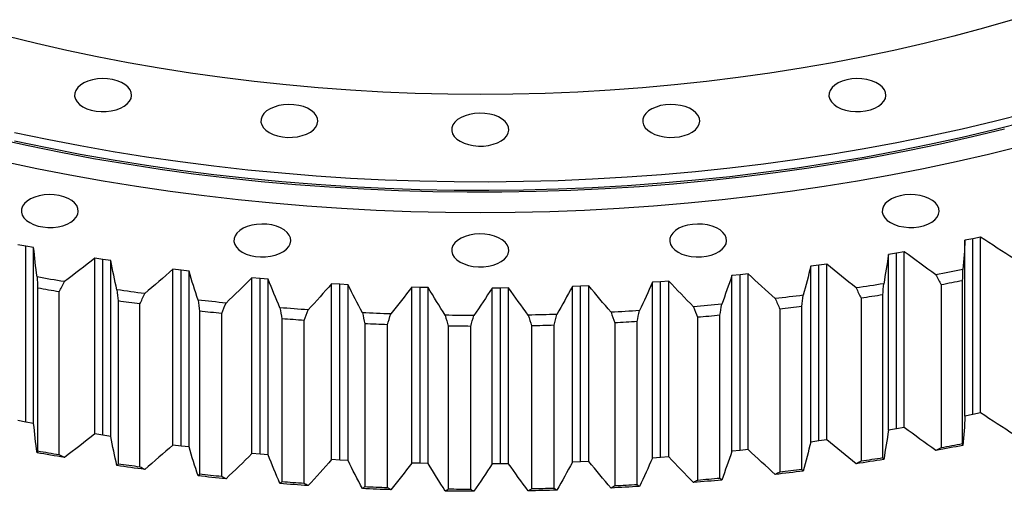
# Model space of a CAD drawing. Header units: millimetres. Extents: x -112 to 5684, y 5243 to 9647.
# Tile 9 of 12: x 3559 to 3939, y 6958 to 7140. Entities that reach past the tile are written whole.
import ezdxf

# ---------------------------------------------------------------- set-up
doc = ezdxf.new("R2010")
doc.units = ezdxf.units.MM
doc.header["$LTSCALE"] = 20

msp = doc.modelspace()

# ---------------------------------------------------------------- linework, layer by layer
at = {"color": 7, "linetype": 'Continuous', "lineweight": 25}
for p, q in [((3930.16, 7055.91), (3927.17, 7055.27)), ((3930.16, 6988.13), (3930.16, 7055.91)), ((3561.76, 7052.36), (3558.74, 7052.95)), ((3564.79, 7051.81), (3561.76, 7052.36)), ((3561.76, 6984.59), (3561.76, 7052.36)), ((3927.17, 7055.27), (3924.17, 7054.67)), ((3924.17, 6986.89), (3924.17, 7054.67)), ((3927.17, 6987.5), (3927.17, 7055.27)), ((3564.79, 6984.03), (3564.79, 7051.81)), ((3897.7, 7049.69), (3894.64, 7049.18)), ((3894.64, 6981.41), (3894.64, 7049.18)), ((3900.74, 7050.23), (3897.7, 7049.69)), ((3897.7, 6981.92), (3897.7, 7049.69)), ((3900.74, 6982.46), (3900.74, 7050.23)), ((3591.48, 7047.25), (3588.42, 7047.75)), ((3588.42, 6979.97), (3588.42, 7047.75)), ((3594.56, 7046.8), (3591.48, 7047.25)), ((3591.48, 6979.48), (3591.48, 7047.25)), ((3594.56, 6979.02), (3594.56, 7046.8)), ((3867.75, 7045.06), (3864.65, 7044.65)), ((3864.65, 6976.87), (3864.65, 7044.65)), ((3870.84, 7045.5), (3867.75, 7045.06)), ((3867.75, 6977.28), (3867.75, 7045.06)), ((3870.84, 6977.73), (3870.84, 7045.5)), ((3621.65, 7043.1), (3618.54, 7043.49)), ((3618.54, 6975.72), (3618.54, 7043.49)), ((3624.77, 7042.74), (3621.65, 7043.1)), ((3621.65, 6975.32), (3621.65, 7043.1)), ((3624.77, 6974.97), (3624.77, 7042.74)), ((3837.4, 7041.38), (3834.26, 7041.07)), ((3834.26, 6973.3), (3834.26, 7041.07)), ((3840.52, 7041.73), (3837.4, 7041.38)), ((3837.4, 6973.61), (3837.4, 7041.38)), ((3840.52, 6973.95), (3840.52, 7041.73)), ((3652.16, 7039.91), (3649.02, 7040.2)), ((3649.02, 6972.43), (3649.02, 7040.2)), ((3655.31, 7039.65), (3652.16, 7039.91)), ((3652.16, 6972.13), (3652.16, 7039.91)), ((3655.31, 6971.88), (3655.31, 7039.65)), ((3682.94, 7037.69), (3679.77, 7037.89)), ((3679.77, 6970.12), (3679.77, 7037.89)), ((3686.11, 7037.53), (3682.94, 7037.69)), ((3682.94, 6969.92), (3682.94, 7037.69)), ((3686.11, 6969.76), (3686.11, 7037.53)), ((3775.87, 7036.95), (3772.69, 7036.85)), ((3772.69, 6969.07), (3772.69, 7036.85)), ((3779.04, 7037.1), (3775.87, 7036.95)), ((3775.87, 6969.18), (3775.87, 7036.95)), ((3779.04, 6969.33), (3779.04, 7037.1)), ((3806.74, 7038.68), (3803.58, 7038.47)), ((3803.58, 6970.7), (3803.58, 7038.47)), ((3809.89, 7038.92), (3806.74, 7038.68)), ((3806.74, 6970.91), (3806.74, 7038.68)), ((3809.89, 6971.15), (3809.89, 7038.92)), ((3914.99, 7037.48), (3914.99, 6974.61)), ((3923.25, 6976.17), (3923.25, 7039.05)), ((3566.33, 7036.21), (3566.33, 6973.33)), ((3574.66, 6971.9), (3574.66, 7034.77)), ((3713.88, 7036.46), (3710.7, 7036.56)), ((3710.7, 6968.78), (3710.7, 7036.56)), ((3717.06, 7036.4), (3713.88, 7036.46)), ((3713.88, 6968.69), (3713.88, 7036.46)), ((3717.06, 6968.63), (3717.06, 7036.4)), ((3744.88, 7036.21), (3741.7, 7036.21)), ((3741.7, 6968.43), (3741.7, 7036.21)), ((3748.07, 7036.26), (3744.88, 7036.21)), ((3744.88, 6968.44), (3744.88, 7036.21)), ((3748.07, 6968.48), (3748.07, 7036.26)), ((3892.48, 6970.74), (3892.48, 7033.61)), ((3597.36, 7031.26), (3597.36, 6968.39)), ((3605.81, 6967.23), (3605.81, 7030.1)), ((3861.23, 6966.29), (3861.23, 7029.16)), ((3884.08, 7032.31), (3884.08, 6969.44)), ((3628.81, 7027.32), (3628.81, 6964.44)), ((3637.36, 6963.55), (3637.36, 7026.42)), ((3829.6, 6962.85), (3829.6, 7025.72)), ((3852.72, 7028.14), (3852.72, 6965.26)), ((3660.58, 7024.37), (3660.58, 6961.5)), ((3669.21, 6960.88), (3669.21, 7023.75)), ((3692.59, 7022.45), (3692.59, 6959.57)), ((3701.27, 6959.23), (3701.27, 7022.1)), ((3724.74, 7021.54), (3724.74, 6958.67)), ((3756.92, 7021.66), (3756.92, 6958.79)), ((3765.61, 6958.99), (3765.61, 7021.87)), ((3789.04, 7022.8), (3789.04, 6959.93)), ((3797.7, 6960.41), (3797.7, 7023.28)), ((3821.01, 7024.96), (3821.01, 6962.09)), ((3733.43, 6958.6), (3733.43, 7021.47)), ((3927.17, 6987.5), (3924.17, 6986.89)), ((3930.16, 6988.13), (3927.17, 6987.5)), ((3561.76, 6984.59), (3558.74, 6985.18)), ((3564.79, 6984.03), (3561.76, 6984.59)), ((3591.48, 6979.48), (3588.42, 6979.97)), ((3897.7, 6981.92), (3894.64, 6981.41)), ((3900.74, 6982.46), (3897.7, 6981.92)), ((3594.56, 6979.02), (3591.48, 6979.48)), ((3867.75, 6977.28), (3864.65, 6976.87)), ((3870.84, 6977.73), (3867.75, 6977.28)), ((3621.65, 6975.32), (3618.54, 6975.72)), ((3624.77, 6974.97), (3621.65, 6975.32)), ((3652.16, 6972.13), (3649.02, 6972.43)), ((3655.31, 6971.88), (3652.16, 6972.13)), ((3837.4, 6973.61), (3834.26, 6973.3)), ((3840.52, 6973.95), (3837.4, 6973.61)), ((3682.94, 6969.92), (3679.77, 6970.12)), ((3686.11, 6969.76), (3682.94, 6969.92)), ((3713.88, 6968.69), (3710.7, 6968.78)), ((3717.06, 6968.63), (3713.88, 6968.69)), ((3744.88, 6968.44), (3741.7, 6968.43)), ((3748.07, 6968.48), (3744.88, 6968.44)), ((3775.87, 6969.18), (3772.69, 6969.07)), ((3779.04, 6969.33), (3775.87, 6969.18)), ((3806.74, 6970.91), (3803.58, 6970.7)), ((3809.89, 6971.15), (3806.74, 6970.91))]:
    msp.add_line(p, q, dxfattribs=at)
at = {"color": 7, "linetype": 'Continuous', "lineweight": 25, "flags": 128}
for points in [[(3942.53, 7139.7), (3931.29, 7136.46), (3919.91, 7133.41), (3908.38, 7130.55), (3896.72, 7127.87), (3884.93, 7125.38), (3873.03, 7123.08), (3861.01, 7120.98), (3848.91, 7119.07), (3836.71, 7117.36), (3824.43, 7115.84), (3812.09, 7114.53), (3799.69, 7113.42), (3787.24, 7112.5), (3774.74, 7111.79), (3762.22, 7111.29), (3749.68, 7110.98), (3737.13, 7110.88), (3724.58, 7110.98), (3712.04, 7111.29), (3699.52, 7111.79), (3687.03, 7112.5), (3674.57, 7113.42), (3662.17, 7114.53), (3649.83, 7115.84), (3637.55, 7117.36), (3625.36, 7119.07), (3613.25, 7120.98), (3601.24, 7123.08), (3589.33, 7125.38), (3577.54, 7127.87), (3565.88, 7130.55), (3554.35, 7133.41)], [(3583.81, 7106.13), (3585.32, 7105.4), (3587.03, 7104.84), (3588.9, 7104.46), (3590.84, 7104.29), (3592.82, 7104.31), (3594.75, 7104.54), (3596.58, 7104.96), (3598.25, 7105.57), (3599.7, 7106.34), (3600.9, 7107.24), (3601.79, 7108.26), (3602.36, 7109.35), (3602.58, 7110.48), (3602.45, 7111.62), (3601.97, 7112.72), (3601.15, 7113.76), (3600.03, 7114.69), (3598.63, 7115.5), (3597.01, 7116.15), (3595.22, 7116.62), (3593.3, 7116.89), (3591.34, 7116.97), (3589.38, 7116.84), (3587.49, 7116.52), (3585.73, 7116), (3584.16, 7115.31), (3582.83, 7114.47), (3581.78, 7113.5), (3581.05, 7112.45), (3580.65, 7111.33), (3580.61, 7110.19), (3580.92, 7109.07), (3581.57, 7108), (3582.54, 7107.01), (3583.81, 7106.13)], [(3874.9, 7106.13), (3876.41, 7105.4), (3878.13, 7104.84), (3879.99, 7104.46), (3881.94, 7104.29), (3883.91, 7104.31), (3885.84, 7104.54), (3887.67, 7104.96), (3889.34, 7105.57), (3890.8, 7106.34), (3891.99, 7107.24), (3892.89, 7108.26), (3893.45, 7109.35), (3893.68, 7110.48), (3893.54, 7111.62), (3893.06, 7112.72), (3892.25, 7113.76), (3891.12, 7114.69), (3889.73, 7115.5), (3888.11, 7116.15), (3886.31, 7116.62), (3884.4, 7116.89), (3882.43, 7116.97), (3880.47, 7116.84), (3878.58, 7116.52), (3876.83, 7116), (3875.26, 7115.31), (3873.93, 7114.47), (3872.88, 7113.5), (3872.14, 7112.45), (3871.75, 7111.33), (3871.7, 7110.19), (3872.01, 7109.07), (3872.66, 7108), (3873.64, 7107.01), (3874.9, 7106.13)], [(3655.67, 7096.17), (3657.19, 7095.44), (3658.9, 7094.88), (3660.76, 7094.5), (3662.71, 7094.33), (3664.68, 7094.35), (3666.61, 7094.58), (3668.44, 7095), (3670.11, 7095.61), (3671.57, 7096.38), (3672.76, 7097.28), (3673.66, 7098.3), (3674.23, 7099.39), (3674.45, 7100.52), (3674.31, 7101.66), (3673.83, 7102.76), (3673.02, 7103.8), (3671.89, 7104.73), (3670.5, 7105.54), (3668.88, 7106.18), (3667.08, 7106.66), (3665.17, 7106.93), (3663.2, 7107.01), (3661.24, 7106.88), (3659.36, 7106.56), (3657.6, 7106.04), (3656.03, 7105.35), (3654.7, 7104.51), (3653.65, 7103.54), (3652.92, 7102.49), (3652.52, 7101.37), (3652.48, 7100.23), (3652.78, 7099.11), (3653.44, 7098.04), (3654.41, 7097.05), (3655.67, 7096.17)], [(3803.03, 7096.17), (3804.55, 7095.44), (3806.26, 7094.88), (3808.12, 7094.5), (3810.07, 7094.33), (3812.04, 7094.35), (3813.98, 7094.58), (3815.81, 7095), (3817.48, 7095.61), (3818.93, 7096.38), (3820.13, 7097.28), (3821.02, 7098.3), (3821.59, 7099.39), (3821.81, 7100.52), (3821.68, 7101.66), (3821.19, 7102.76), (3820.38, 7103.8), (3819.26, 7104.73), (3817.86, 7105.54), (3816.24, 7106.18), (3814.44, 7106.66), (3812.53, 7106.93), (3810.56, 7107.01), (3808.61, 7106.88), (3806.72, 7106.56), (3804.96, 7106.04), (3803.39, 7105.35), (3802.06, 7104.51), (3801.01, 7103.54), (3800.28, 7102.49), (3799.88, 7101.37), (3799.84, 7100.23), (3800.14, 7099.11), (3800.8, 7098.04), (3801.77, 7097.05), (3803.03, 7096.17)], [(3947.61, 7103.58), (3935.39, 7100.46), (3923.03, 7097.54), (3910.54, 7094.8), (3897.93, 7092.25), (3885.21, 7089.9), (3872.39, 7087.74), (3859.47, 7085.78), (3846.47, 7084.01), (3833.39, 7082.44), (3820.24, 7081.08), (3807.04, 7079.91), (3793.78, 7078.95), (3780.49, 7078.18), (3767.17, 7077.62), (3753.83, 7077.27), (3740.47, 7077.12), (3727.11, 7077.17), (3713.76, 7077.42), (3700.43, 7077.88), (3687.12, 7078.54), (3673.84, 7079.4), (3660.61, 7080.47), (3647.44, 7081.73), (3634.32, 7083.2), (3621.28, 7084.87), (3608.32, 7086.73), (3595.45, 7088.79), (3582.68, 7091.05), (3570.01, 7093.5), (3557.46, 7096.14)], [(3729.35, 7092.82), (3730.87, 7092.09), (3732.58, 7091.53), (3734.44, 7091.16), (3736.39, 7090.98), (3738.36, 7091), (3740.29, 7091.23), (3742.12, 7091.66), (3743.79, 7092.26), (3745.25, 7093.03), (3746.44, 7093.94), (3747.34, 7094.95), (3747.91, 7096.04), (3748.13, 7097.17), (3748, 7098.31), (3747.51, 7099.41), (3746.7, 7100.45), (3745.58, 7101.38), (3744.18, 7102.19), (3742.56, 7102.84), (3740.76, 7103.31), (3738.85, 7103.59), (3736.88, 7103.66), (3734.92, 7103.54), (3733.04, 7103.21), (3731.28, 7102.69), (3729.71, 7102), (3728.38, 7101.16), (3727.33, 7100.2), (3726.6, 7099.14), (3726.2, 7098.03), (3726.16, 7096.89), (3726.46, 7095.76), (3727.12, 7094.69), (3728.09, 7093.7), (3729.35, 7092.82)], [(3947.61, 7100.31), (3935.39, 7097.2), (3923.03, 7094.27), (3910.54, 7091.53), (3897.93, 7088.99), (3885.21, 7086.63), (3872.39, 7084.47), (3859.47, 7082.51), (3846.47, 7080.74), (3833.39, 7079.18), (3820.24, 7077.81), (3807.04, 7076.64), (3793.78, 7075.68), (3780.49, 7074.92), (3767.17, 7074.36), (3753.83, 7074), (3740.47, 7073.85), (3727.11, 7073.9), (3713.76, 7074.15), (3700.43, 7074.61), (3687.12, 7075.27), (3673.84, 7076.14), (3660.61, 7077.2), (3647.44, 7078.47), (3634.32, 7079.94), (3621.28, 7081.6), (3608.32, 7083.47), (3595.45, 7085.53), (3582.68, 7087.78), (3570.01, 7090.24), (3557.46, 7092.88)], [(3939.39, 7097.47), (3927.11, 7094.49), (3914.7, 7091.7), (3902.17, 7089.1), (3889.53, 7086.7), (3876.78, 7084.48), (3863.93, 7082.46), (3851, 7080.63), (3837.98, 7079), (3824.9, 7077.57), (3811.76, 7076.34), (3798.56, 7075.3), (3785.33, 7074.47), (3772.06, 7073.84), (3758.76, 7073.41), (3745.45, 7073.19), (3732.14, 7073.16), (3718.83, 7073.34), (3705.53, 7073.72), (3692.25, 7074.3), (3679, 7075.08), (3665.8, 7076.06), (3652.64, 7077.24), (3639.54, 7078.62), (3626.51, 7080.2), (3613.56, 7081.98), (3600.69, 7083.96), (3587.91, 7086.12), (3575.24, 7088.48), (3562.68, 7091.04), (3550.24, 7093.78)], [(3945.58, 7090.85), (3933.26, 7087.79), (3920.79, 7084.92), (3908.21, 7082.24), (3895.5, 7079.75), (3882.69, 7077.46), (3869.78, 7075.35), (3856.77, 7073.45), (3843.69, 7071.74), (3830.53, 7070.23), (3817.3, 7068.92), (3804.03, 7067.8), (3790.7, 7066.89), (3777.34, 7066.18), (3763.95, 7065.68), (3750.55, 7065.37), (3737.13, 7065.27), (3723.72, 7065.37), (3710.31, 7065.68), (3696.92, 7066.18), (3683.56, 7066.89), (3670.24, 7067.8), (3656.96, 7068.92), (3643.74, 7070.23), (3630.58, 7071.74), (3617.49, 7073.45), (3604.49, 7075.35), (3591.57, 7077.46), (3578.76, 7079.75), (3566.05, 7082.24), (3553.47, 7084.92)], [(3563.26, 7061.46), (3564.77, 7060.73), (3566.49, 7060.16), (3568.35, 7059.79), (3570.29, 7059.61), (3572.27, 7059.64), (3574.2, 7059.86), (3576.03, 7060.29), (3577.7, 7060.89), (3579.15, 7061.66), (3580.35, 7062.57), (3581.24, 7063.58), (3581.81, 7064.67), (3582.03, 7065.8), (3581.9, 7066.94), (3581.42, 7068.04), (3580.6, 7069.08), (3579.48, 7070.02), (3578.08, 7070.82), (3576.46, 7071.47), (3574.67, 7071.94), (3572.76, 7072.22), (3570.79, 7072.29), (3568.83, 7072.17), (3566.94, 7071.84), (3565.18, 7071.32), (3563.61, 7070.63), (3562.28, 7069.79), (3561.23, 7068.83), (3560.5, 7067.77), (3560.1, 7066.66), (3560.06, 7065.52), (3560.37, 7064.39), (3561.02, 7063.32), (3561.99, 7062.33), (3563.26, 7061.46)], [(3895.45, 7061.46), (3896.96, 7060.73), (3898.68, 7060.16), (3900.54, 7059.79), (3902.49, 7059.61), (3904.46, 7059.64), (3906.39, 7059.86), (3908.22, 7060.29), (3909.89, 7060.89), (3911.35, 7061.66), (3912.54, 7062.57), (3913.44, 7063.58), (3914, 7064.67), (3914.22, 7065.8), (3914.09, 7066.94), (3913.61, 7068.04), (3912.79, 7069.08), (3911.67, 7070.02), (3910.28, 7070.82), (3908.66, 7071.47), (3906.86, 7071.94), (3904.95, 7072.22), (3902.98, 7072.29), (3901.02, 7072.17), (3899.13, 7071.84), (3897.38, 7071.32), (3895.81, 7070.63), (3894.48, 7069.79), (3893.43, 7068.83), (3892.69, 7067.77), (3892.3, 7066.66), (3892.25, 7065.52), (3892.56, 7064.39), (3893.21, 7063.32), (3894.19, 7062.33), (3895.45, 7061.46)], [(3645.27, 7050.09), (3646.78, 7049.36), (3648.5, 7048.8), (3650.36, 7048.42), (3652.31, 7048.24), (3654.28, 7048.27), (3656.21, 7048.5), (3658.04, 7048.92), (3659.71, 7049.53), (3661.17, 7050.3), (3662.36, 7051.2), (3663.26, 7052.22), (3663.82, 7053.31), (3664.04, 7054.44), (3663.91, 7055.57), (3663.43, 7056.68), (3662.61, 7057.71), (3661.49, 7058.65), (3660.1, 7059.45), (3658.48, 7060.1), (3656.68, 7060.57), (3654.77, 7060.85), (3652.8, 7060.93), (3650.84, 7060.8), (3648.95, 7060.47), (3647.2, 7059.96), (3645.63, 7059.27), (3644.3, 7058.43), (3643.25, 7057.46), (3642.51, 7056.41), (3642.12, 7055.29), (3642.07, 7054.15), (3642.38, 7053.03), (3643.03, 7051.95), (3644.01, 7050.96), (3645.27, 7050.09)], [(3813.44, 7050.09), (3814.95, 7049.36), (3816.67, 7048.8), (3818.53, 7048.42), (3820.47, 7048.24), (3822.45, 7048.27), (3824.38, 7048.5), (3826.21, 7048.92), (3827.88, 7049.53), (3829.33, 7050.3), (3830.53, 7051.2), (3831.42, 7052.22), (3831.99, 7053.31), (3832.21, 7054.44), (3832.08, 7055.57), (3831.6, 7056.68), (3830.78, 7057.71), (3829.66, 7058.65), (3828.26, 7059.45), (3826.64, 7060.1), (3824.85, 7060.57), (3822.94, 7060.85), (3820.97, 7060.93), (3819.01, 7060.8), (3817.12, 7060.47), (3815.36, 7059.96), (3813.79, 7059.27), (3812.46, 7058.43), (3811.41, 7057.46), (3810.68, 7056.41), (3810.28, 7055.29), (3810.24, 7054.15), (3810.55, 7053.03), (3811.2, 7051.95), (3812.17, 7050.96), (3813.44, 7050.09)], [(3729.35, 7046.27), (3730.87, 7045.54), (3732.58, 7044.98), (3734.44, 7044.6), (3736.39, 7044.42), (3738.36, 7044.45), (3740.29, 7044.68), (3742.12, 7045.1), (3743.79, 7045.71), (3745.25, 7046.47), (3746.44, 7047.38), (3747.34, 7048.39), (3747.91, 7049.49), (3748.13, 7050.62), (3748, 7051.75), (3747.51, 7052.86), (3746.7, 7053.89), (3745.58, 7054.83), (3744.18, 7055.63), (3742.56, 7056.28), (3740.76, 7056.75), (3738.85, 7057.03), (3736.88, 7057.11), (3734.92, 7056.98), (3733.04, 7056.65), (3731.28, 7056.14), (3729.71, 7055.45), (3728.38, 7054.61), (3727.33, 7053.64), (3726.6, 7052.59), (3726.2, 7051.47), (3726.16, 7050.33), (3726.46, 7049.21), (3727.12, 7048.13), (3728.09, 7047.14), (3729.35, 7046.27)], [(3576.63, 7038.7), (3575.31, 7038.92), (3573.99, 7039.14), (3572.67, 7039.37), (3571.35, 7039.59), (3570.03, 7039.82), (3568.72, 7040.05), (3567.4, 7040.28), (3566.09, 7040.51)], [(3923.41, 7043.35), (3922.11, 7043.1), (3920.8, 7042.85), (3919.5, 7042.6), (3918.19, 7042.35), (3916.88, 7042.1), (3915.58, 7041.86), (3914.27, 7041.62), (3912.96, 7041.37)], [(3892.81, 7037.91), (3891.49, 7037.7), (3890.16, 7037.49), (3888.83, 7037.28), (3887.5, 7037.08), (3886.18, 7036.87), (3884.85, 7036.67), (3883.52, 7036.47), (3882.18, 7036.27)], [(3923.25, 7039.05), (3922.22, 7038.85), (3921.19, 7038.65), (3920.16, 7038.45), (3919.13, 7038.25), (3918.09, 7038.06), (3917.06, 7037.87), (3916.03, 7037.67), (3914.99, 7037.48)], [(3574.66, 7034.77), (3573.62, 7034.95), (3572.58, 7035.13), (3571.54, 7035.3), (3570.49, 7035.48), (3569.45, 7035.66), (3568.41, 7035.84), (3567.37, 7036.02), (3566.33, 7036.21)], [(3607.64, 7034.08), (3606.29, 7034.26), (3604.95, 7034.44), (3603.62, 7034.62), (3602.28, 7034.81), (3600.94, 7034.99), (3599.6, 7035.18), (3598.27, 7035.37), (3596.93, 7035.56)], [(3861.74, 7033.45), (3860.4, 7033.28), (3859.05, 7033.12), (3857.71, 7032.95), (3856.36, 7032.79), (3855.01, 7032.62), (3853.67, 7032.46), (3852.32, 7032.31), (3850.97, 7032.15)], [(3892.48, 7033.61), (3891.43, 7033.45), (3890.38, 7033.28), (3889.33, 7033.12), (3888.28, 7032.95), (3887.23, 7032.79), (3886.18, 7032.63), (3885.13, 7032.47), (3884.08, 7032.31)], [(3605.81, 7030.1), (3604.75, 7030.24), (3603.7, 7030.38), (3602.64, 7030.53), (3601.58, 7030.67), (3600.52, 7030.82), (3599.47, 7030.97), (3598.41, 7031.11), (3597.36, 7031.26)], [(3639.03, 7030.46), (3637.68, 7030.6), (3636.32, 7030.73), (3634.97, 7030.87), (3633.61, 7031.01), (3632.26, 7031.16), (3630.91, 7031.3), (3629.56, 7031.45), (3628.21, 7031.59)], [(3830.29, 7029.99), (3828.93, 7029.86), (3827.57, 7029.74), (3826.21, 7029.61), (3824.86, 7029.49), (3823.5, 7029.37), (3822.13, 7029.26), (3820.77, 7029.14), (3819.41, 7029.03)], [(3861.23, 7029.16), (3860.17, 7029.03), (3859.1, 7028.9), (3858.04, 7028.77), (3856.98, 7028.64), (3855.91, 7028.51), (3854.85, 7028.39), (3853.78, 7028.26), (3852.72, 7028.14)], [(3637.36, 7026.42), (3636.29, 7026.53), (3635.22, 7026.64), (3634.15, 7026.75), (3633.08, 7026.86), (3632.01, 7026.97), (3630.94, 7027.09), (3629.87, 7027.2), (3628.81, 7027.32)], [(3670.73, 7027.84), (3669.36, 7027.94), (3668, 7028.03), (3666.63, 7028.13), (3665.27, 7028.22), (3663.9, 7028.32), (3662.54, 7028.42), (3661.17, 7028.53), (3659.81, 7028.63)], [(3702.63, 7026.24), (3701.25, 7026.29), (3699.88, 7026.34), (3698.51, 7026.39), (3697.13, 7026.44), (3695.76, 7026.5), (3694.39, 7026.56), (3693.02, 7026.62), (3691.65, 7026.68)], [(3734.63, 7025.65), (3733.25, 7025.65), (3731.88, 7025.66), (3730.5, 7025.67), (3729.13, 7025.68), (3727.75, 7025.69), (3726.38, 7025.7), (3725, 7025.72), (3723.63, 7025.74)], [(3766.64, 7026.08), (3765.26, 7026.04), (3763.89, 7026), (3762.51, 7025.97), (3761.14, 7025.93), (3759.77, 7025.9), (3758.39, 7025.87), (3757.02, 7025.84), (3755.64, 7025.82)], [(3798.56, 7027.53), (3797.19, 7027.44), (3795.82, 7027.36), (3794.45, 7027.28), (3793.08, 7027.21), (3791.71, 7027.13), (3790.34, 7027.06), (3788.97, 7026.99), (3787.6, 7026.92)], [(3829.6, 7025.72), (3828.53, 7025.62), (3827.46, 7025.52), (3826.38, 7025.43), (3825.31, 7025.33), (3824.23, 7025.24), (3823.16, 7025.14), (3822.08, 7025.05), (3821.01, 7024.96)], [(3669.21, 7023.75), (3668.13, 7023.83), (3667.05, 7023.9), (3665.97, 7023.98), (3664.89, 7024.05), (3663.82, 7024.13), (3662.74, 7024.21), (3661.66, 7024.29), (3660.58, 7024.37)], [(3701.27, 7022.1), (3700.18, 7022.14), (3699.1, 7022.18), (3698.01, 7022.22), (3696.93, 7022.27), (3695.84, 7022.31), (3694.76, 7022.35), (3693.68, 7022.4), (3692.59, 7022.45)], [(3733.43, 7021.47), (3732.34, 7021.48), (3731.26, 7021.48), (3730.17, 7021.49), (3729.08, 7021.5), (3728, 7021.51), (3726.91, 7021.52), (3725.82, 7021.53), (3724.74, 7021.54)], [(3765.61, 7021.87), (3764.52, 7021.84), (3763.44, 7021.81), (3762.35, 7021.78), (3761.26, 7021.75), (3760.18, 7021.73), (3759.09, 7021.7), (3758.01, 7021.68), (3756.92, 7021.66)], [(3797.7, 7023.28), (3796.62, 7023.22), (3795.53, 7023.16), (3794.45, 7023.09), (3793.37, 7023.03), (3792.29, 7022.97), (3791.21, 7022.91), (3790.13, 7022.86), (3789.04, 7022.8)], [(3923.25, 6976.17), (3922.22, 6975.97), (3921.19, 6975.77), (3920.16, 6975.58), (3919.13, 6975.38), (3918.09, 6975.19), (3917.06, 6974.99), (3916.03, 6974.8), (3914.99, 6974.61)], [(3576.63, 6970.93), (3575.31, 6971.15), (3573.99, 6971.37), (3572.67, 6971.59), (3571.35, 6971.82), (3570.03, 6972.05), (3568.72, 6972.27), (3567.4, 6972.51), (3566.09, 6972.74)], [(3574.66, 6971.9), (3573.62, 6972.08), (3572.58, 6972.25), (3571.54, 6972.43), (3570.49, 6972.61), (3569.45, 6972.79), (3568.41, 6972.97), (3567.37, 6973.15), (3566.33, 6973.33)], [(3923.41, 6975.58), (3922.11, 6975.33), (3920.8, 6975.08), (3919.5, 6974.83), (3918.19, 6974.58), (3916.88, 6974.33), (3915.58, 6974.09), (3914.27, 6973.84), (3912.96, 6973.6)], [(3605.81, 6967.23), (3604.75, 6967.37), (3603.7, 6967.51), (3602.64, 6967.65), (3601.58, 6967.8), (3600.52, 6967.95), (3599.47, 6968.09), (3598.41, 6968.24), (3597.36, 6968.39)], [(3892.81, 6970.14), (3891.49, 6969.93), (3890.16, 6969.72), (3888.83, 6969.51), (3887.5, 6969.3), (3886.18, 6969.1), (3884.85, 6968.9), (3883.52, 6968.69), (3882.18, 6968.5)], [(3892.48, 6970.74), (3891.43, 6970.57), (3890.38, 6970.41), (3889.33, 6970.24), (3888.28, 6970.08), (3887.23, 6969.92), (3886.18, 6969.76), (3885.13, 6969.6), (3884.08, 6969.44)], [(3607.64, 6966.31), (3606.29, 6966.49), (3604.95, 6966.67), (3603.62, 6966.85), (3602.28, 6967.03), (3600.94, 6967.22), (3599.6, 6967.41), (3598.27, 6967.59), (3596.93, 6967.79)], [(3861.74, 6965.68), (3860.4, 6965.51), (3859.05, 6965.34), (3857.71, 6965.18), (3856.36, 6965.01), (3855.01, 6964.85), (3853.67, 6964.69), (3852.32, 6964.53), (3850.97, 6964.38)], [(3861.23, 6966.29), (3860.17, 6966.16), (3859.1, 6966.03), (3858.04, 6965.9), (3856.98, 6965.77), (3855.91, 6965.64), (3854.85, 6965.51), (3853.78, 6965.39), (3852.72, 6965.26)], [(3639.03, 6962.69), (3637.68, 6962.82), (3636.32, 6962.96), (3634.97, 6963.1), (3633.61, 6963.24), (3632.26, 6963.38), (3630.91, 6963.53), (3629.56, 6963.67), (3628.21, 6963.82)], [(3637.36, 6963.55), (3636.29, 6963.66), (3635.22, 6963.76), (3634.15, 6963.88), (3633.08, 6963.99), (3632.01, 6964.1), (3630.94, 6964.21), (3629.87, 6964.33), (3628.81, 6964.44)], [(3670.73, 6960.07), (3669.36, 6960.16), (3668, 6960.26), (3666.63, 6960.35), (3665.27, 6960.45), (3663.9, 6960.55), (3662.54, 6960.65), (3661.17, 6960.75), (3659.81, 6960.86)], [(3669.21, 6960.88), (3668.13, 6960.95), (3667.05, 6961.03), (3665.97, 6961.1), (3664.89, 6961.18), (3663.82, 6961.26), (3662.74, 6961.34), (3661.66, 6961.42), (3660.58, 6961.5)], [(3830.29, 6962.21), (3828.93, 6962.09), (3827.57, 6961.96), (3826.21, 6961.84), (3824.86, 6961.72), (3823.5, 6961.6), (3822.13, 6961.48), (3820.77, 6961.37), (3819.41, 6961.25)], [(3829.6, 6962.85), (3828.53, 6962.75), (3827.46, 6962.65), (3826.38, 6962.55), (3825.31, 6962.46), (3824.23, 6962.36), (3823.16, 6962.27), (3822.08, 6962.18), (3821.01, 6962.09)], [(3702.63, 6958.47), (3701.25, 6958.51), (3699.88, 6958.56), (3698.51, 6958.62), (3697.13, 6958.67), (3695.76, 6958.73), (3694.39, 6958.78), (3693.02, 6958.84), (3691.65, 6958.9)], [(3701.27, 6959.23), (3700.18, 6959.27), (3699.1, 6959.31), (3698.01, 6959.35), (3696.93, 6959.39), (3695.84, 6959.44), (3694.76, 6959.48), (3693.68, 6959.53), (3692.59, 6959.57)], [(3734.63, 6957.88), (3733.25, 6957.88), (3731.88, 6957.89), (3730.5, 6957.9), (3729.13, 6957.91), (3727.75, 6957.92), (3726.38, 6957.93), (3725, 6957.95), (3723.63, 6957.96)], [(3733.43, 6958.6), (3732.34, 6958.6), (3731.26, 6958.61), (3730.17, 6958.62), (3729.08, 6958.62), (3728, 6958.63), (3726.91, 6958.64), (3725.82, 6958.66), (3724.74, 6958.67)], [(3766.64, 6958.31), (3765.26, 6958.27), (3763.89, 6958.23), (3762.51, 6958.19), (3761.14, 6958.16), (3759.77, 6958.13), (3758.39, 6958.1), (3757.02, 6958.07), (3755.64, 6958.04)], [(3765.61, 6958.99), (3764.52, 6958.96), (3763.44, 6958.93), (3762.35, 6958.91), (3761.26, 6958.88), (3760.18, 6958.85), (3759.09, 6958.83), (3758.01, 6958.81), (3756.92, 6958.79)], [(3798.56, 6959.75), (3797.19, 6959.67), (3795.82, 6959.59), (3794.45, 6959.51), (3793.08, 6959.43), (3791.71, 6959.36), (3790.34, 6959.28), (3788.97, 6959.21), (3787.6, 6959.14)], [(3797.7, 6960.41), (3796.62, 6960.35), (3795.53, 6960.28), (3794.45, 6960.22), (3793.37, 6960.16), (3792.29, 6960.1), (3791.21, 6960.04), (3790.13, 6959.98), (3789.04, 6959.93)]]:
    msp.add_lwpolyline(points, dxfattribs=at)
at = {"color": 7, "linetype": 'Continuous', "lineweight": 25}
for points in [[(3943.19, 7047.45), (3938.8, 7050.25), (3934.46, 7053.06), (3930.16, 7055.91)], [(3924.17, 7054.67), (3923.98, 7050.89), (3923.72, 7047.12), (3923.41, 7043.35)], [(3566.09, 7040.51), (3565.59, 7044.27), (3565.16, 7048.04), (3564.79, 7051.81)], [(3894.64, 7049.18), (3894.1, 7045.42), (3893.48, 7041.67), (3892.81, 7037.91)], [(3912.96, 7041.37), (3908.84, 7044.3), (3904.77, 7047.26), (3900.74, 7050.23)], [(3588.42, 7047.75), (3584.54, 7044.71), (3580.61, 7041.69), (3576.63, 7038.7)], [(3596.93, 7035.56), (3596.08, 7039.3), (3595.29, 7043.05), (3594.56, 7046.8)], [(3864.65, 7044.65), (3863.74, 7040.91), (3862.77, 7037.18), (3861.74, 7033.45)], [(3882.18, 7036.27), (3878.35, 7039.32), (3874.57, 7042.4), (3870.84, 7045.5)], [(3566.09, 7040.51), (3566.17, 7039.08), (3566.25, 7037.64), (3566.33, 7036.21)], [(3618.54, 7043.49), (3614.96, 7040.34), (3611.32, 7037.2), (3607.64, 7034.08)], [(3628.21, 7031.59), (3627, 7035.3), (3625.85, 7039.02), (3624.77, 7042.74)], [(3834.26, 7041.07), (3833, 7037.37), (3831.67, 7033.67), (3830.29, 7029.99)], [(3850.97, 7032.15), (3847.44, 7035.32), (3843.95, 7038.52), (3840.52, 7041.73)], [(3912.96, 7041.37), (3913.63, 7040.08), (3914.31, 7038.78), (3914.99, 7037.48)], [(3923.25, 7039.05), (3923.31, 7040.48), (3923.36, 7041.92), (3923.41, 7043.35)], [(3574.66, 7034.77), (3575.32, 7036.08), (3575.98, 7037.39), (3576.63, 7038.7)], [(3649.02, 7040.2), (3645.75, 7036.94), (3642.42, 7033.69), (3639.03, 7030.46)], [(3659.81, 7028.63), (3658.25, 7032.3), (3656.75, 7035.97), (3655.31, 7039.65)], [(3679.77, 7037.89), (3676.81, 7034.52), (3673.8, 7031.18), (3670.73, 7027.84)], [(3691.65, 7026.68), (3689.74, 7030.29), (3687.89, 7033.91), (3686.11, 7037.53)], [(3772.69, 7036.85), (3770.73, 7033.25), (3768.71, 7029.66), (3766.64, 7026.08)], [(3787.6, 7026.92), (3784.69, 7030.29), (3781.84, 7033.69), (3779.04, 7037.1)], [(3803.58, 7038.47), (3801.96, 7034.81), (3800.29, 7031.17), (3798.56, 7027.53)], [(3819.41, 7029.03), (3816.19, 7032.31), (3813.01, 7035.61), (3809.89, 7038.92)], [(3892.48, 7033.61), (3892.59, 7035.05), (3892.7, 7036.48), (3892.81, 7037.91)], [(3596.93, 7035.56), (3597.07, 7034.13), (3597.21, 7032.7), (3597.36, 7031.26)], [(3605.81, 7030.1), (3606.42, 7031.43), (3607.03, 7032.76), (3607.64, 7034.08)], [(3710.7, 7036.56), (3708.06, 7033.1), (3705.37, 7029.66), (3702.63, 7026.24)], [(3723.63, 7025.74), (3721.38, 7029.28), (3719.19, 7032.84), (3717.06, 7036.4)], [(3741.7, 7036.21), (3739.4, 7032.68), (3737.04, 7029.16), (3734.63, 7025.65)], [(3755.64, 7025.82), (3753.06, 7029.28), (3750.53, 7032.76), (3748.07, 7036.26)], [(3861.23, 7029.16), (3861.4, 7030.59), (3861.57, 7032.02), (3861.74, 7033.45)], [(3882.18, 7036.27), (3882.81, 7034.95), (3883.45, 7033.63), (3884.08, 7032.31)], [(3628.21, 7031.59), (3628.4, 7030.17), (3628.6, 7028.74), (3628.81, 7027.32)], [(3637.36, 7026.42), (3637.92, 7027.77), (3638.48, 7029.12), (3639.03, 7030.46)], [(3829.6, 7025.72), (3829.83, 7027.14), (3830.06, 7028.56), (3830.29, 7029.99)], [(3850.97, 7032.15), (3851.55, 7030.81), (3852.14, 7029.47), (3852.72, 7028.14)], [(3659.81, 7028.63), (3660.07, 7027.21), (3660.32, 7025.79), (3660.58, 7024.37)], [(3669.21, 7023.75), (3669.72, 7025.12), (3670.22, 7026.48), (3670.73, 7027.84)], [(3691.65, 7026.68), (3691.96, 7025.27), (3692.28, 7023.86), (3692.59, 7022.45)], [(3701.27, 7022.1), (3701.72, 7023.48), (3702.17, 7024.86), (3702.63, 7026.24)], [(3723.63, 7025.74), (3723.99, 7024.34), (3724.37, 7022.94), (3724.74, 7021.54)], [(3733.43, 7021.47), (3733.83, 7022.86), (3734.23, 7024.26), (3734.63, 7025.65)], [(3755.64, 7025.82), (3756.07, 7024.43), (3756.49, 7023.04), (3756.92, 7021.66)], [(3765.61, 7021.87), (3765.95, 7023.27), (3766.29, 7024.68), (3766.64, 7026.08)], [(3787.6, 7026.92), (3788.08, 7025.54), (3788.56, 7024.17), (3789.04, 7022.8)], [(3797.7, 7023.28), (3797.98, 7024.7), (3798.27, 7026.11), (3798.56, 7027.53)], [(3819.41, 7029.03), (3819.94, 7027.67), (3820.48, 7026.32), (3821.01, 7024.96)], [(3943.19, 6979.68), (3938.8, 6982.47), (3934.46, 6985.29), (3930.16, 6988.13)], [(3566.09, 6972.74), (3565.59, 6976.5), (3565.16, 6980.27), (3564.79, 6984.03)], [(3924.17, 6986.89), (3923.98, 6983.12), (3923.72, 6979.35), (3923.41, 6975.58)], [(3588.42, 6979.97), (3584.54, 6976.94), (3580.61, 6973.92), (3576.63, 6970.93)], [(3894.64, 6981.41), (3894.1, 6977.65), (3893.48, 6973.89), (3892.81, 6970.14)], [(3912.96, 6973.6), (3908.84, 6976.53), (3904.77, 6979.48), (3900.74, 6982.46)], [(3596.93, 6967.79), (3596.08, 6971.53), (3595.29, 6975.27), (3594.56, 6979.02)], [(3864.65, 6976.87), (3863.74, 6973.14), (3862.77, 6969.41), (3861.74, 6965.68)], [(3882.18, 6968.5), (3878.35, 6971.55), (3874.57, 6974.63), (3870.84, 6977.73)], [(3923.41, 6975.58), (3923.36, 6975.78), (3923.31, 6975.97), (3923.25, 6976.17)], [(3566.33, 6973.33), (3566.25, 6973.13), (3566.17, 6972.94), (3566.09, 6972.74)], [(3618.54, 6975.72), (3614.96, 6972.56), (3611.32, 6969.43), (3607.64, 6966.31)], [(3628.21, 6963.82), (3627, 6967.53), (3625.85, 6971.24), (3624.77, 6974.97)], [(3649.02, 6972.43), (3645.75, 6969.17), (3642.42, 6965.92), (3639.03, 6962.69)], [(3834.26, 6973.3), (3833, 6969.6), (3831.67, 6965.9), (3830.29, 6962.21)], [(3850.97, 6964.38), (3847.44, 6967.55), (3843.95, 6970.74), (3840.52, 6973.95)], [(3914.99, 6974.61), (3914.31, 6974.27), (3913.63, 6973.94), (3912.96, 6973.6)], [(3576.63, 6970.93), (3575.98, 6971.25), (3575.32, 6971.58), (3574.66, 6971.9)], [(3597.36, 6968.39), (3597.21, 6968.19), (3597.07, 6967.99), (3596.93, 6967.79)], [(3659.81, 6960.86), (3658.25, 6964.52), (3656.75, 6968.2), (3655.31, 6971.88)], [(3679.77, 6970.12), (3676.81, 6966.75), (3673.8, 6963.4), (3670.73, 6960.07)], [(3691.65, 6958.9), (3689.74, 6962.51), (3687.89, 6966.13), (3686.11, 6969.76)], [(3710.7, 6968.78), (3708.06, 6965.33), (3705.37, 6961.89), (3702.63, 6958.47)], [(3723.63, 6957.96), (3721.38, 6961.51), (3719.19, 6965.06), (3717.06, 6968.63)], [(3741.7, 6968.43), (3739.4, 6964.9), (3737.04, 6961.38), (3734.63, 6957.88)], [(3755.64, 6958.04), (3753.06, 6961.51), (3750.53, 6964.99), (3748.07, 6968.48)], [(3772.69, 6969.07), (3770.73, 6965.47), (3768.71, 6961.89), (3766.64, 6958.31)], [(3787.6, 6959.14), (3784.69, 6962.52), (3781.84, 6965.92), (3779.04, 6969.33)], [(3803.58, 6970.7), (3801.96, 6967.04), (3800.29, 6963.39), (3798.56, 6959.75)], [(3819.41, 6961.25), (3816.19, 6964.54), (3813.01, 6967.84), (3809.89, 6971.15)], [(3884.08, 6969.44), (3883.45, 6969.12), (3882.81, 6968.81), (3882.18, 6968.5)], [(3892.81, 6970.14), (3892.7, 6970.34), (3892.59, 6970.54), (3892.48, 6970.74)], [(3607.64, 6966.31), (3607.03, 6966.62), (3606.42, 6966.92), (3605.81, 6967.23)], [(3852.72, 6965.26), (3852.14, 6964.97), (3851.55, 6964.67), (3850.97, 6964.38)], [(3861.74, 6965.68), (3861.57, 6965.88), (3861.4, 6966.09), (3861.23, 6966.29)], [(3628.81, 6964.44), (3628.6, 6964.24), (3628.4, 6964.03), (3628.21, 6963.82)], [(3639.03, 6962.69), (3638.48, 6962.98), (3637.92, 6963.26), (3637.36, 6963.55)], [(3660.58, 6961.5), (3660.32, 6961.29), (3660.07, 6961.07), (3659.81, 6960.86)], [(3670.73, 6960.07), (3670.22, 6960.34), (3669.72, 6960.61), (3669.21, 6960.88)], [(3821.01, 6962.09), (3820.48, 6961.81), (3819.94, 6961.53), (3819.41, 6961.25)], [(3830.29, 6962.21), (3830.06, 6962.42), (3829.83, 6962.63), (3829.6, 6962.85)], [(3692.59, 6959.57), (3692.28, 6959.35), (3691.96, 6959.13), (3691.65, 6958.9)], [(3702.63, 6958.47), (3702.17, 6958.72), (3701.72, 6958.97), (3701.27, 6959.23)], [(3724.74, 6958.67), (3724.37, 6958.43), (3723.99, 6958.2), (3723.63, 6957.96)], [(3734.63, 6957.88), (3734.23, 6958.12), (3733.83, 6958.36), (3733.43, 6958.6)], [(3756.92, 6958.79), (3756.49, 6958.54), (3756.07, 6958.29), (3755.64, 6958.04)], [(3766.64, 6958.31), (3766.29, 6958.54), (3765.95, 6958.76), (3765.61, 6958.99)], [(3789.04, 6959.93), (3788.56, 6959.66), (3788.08, 6959.4), (3787.6, 6959.14)], [(3798.56, 6959.75), (3798.27, 6959.97), (3797.98, 6960.19), (3797.7, 6960.41)]]:
    msp.add_open_spline(points, degree=3, dxfattribs=at)

doc.saveas('drawing.dxf')
